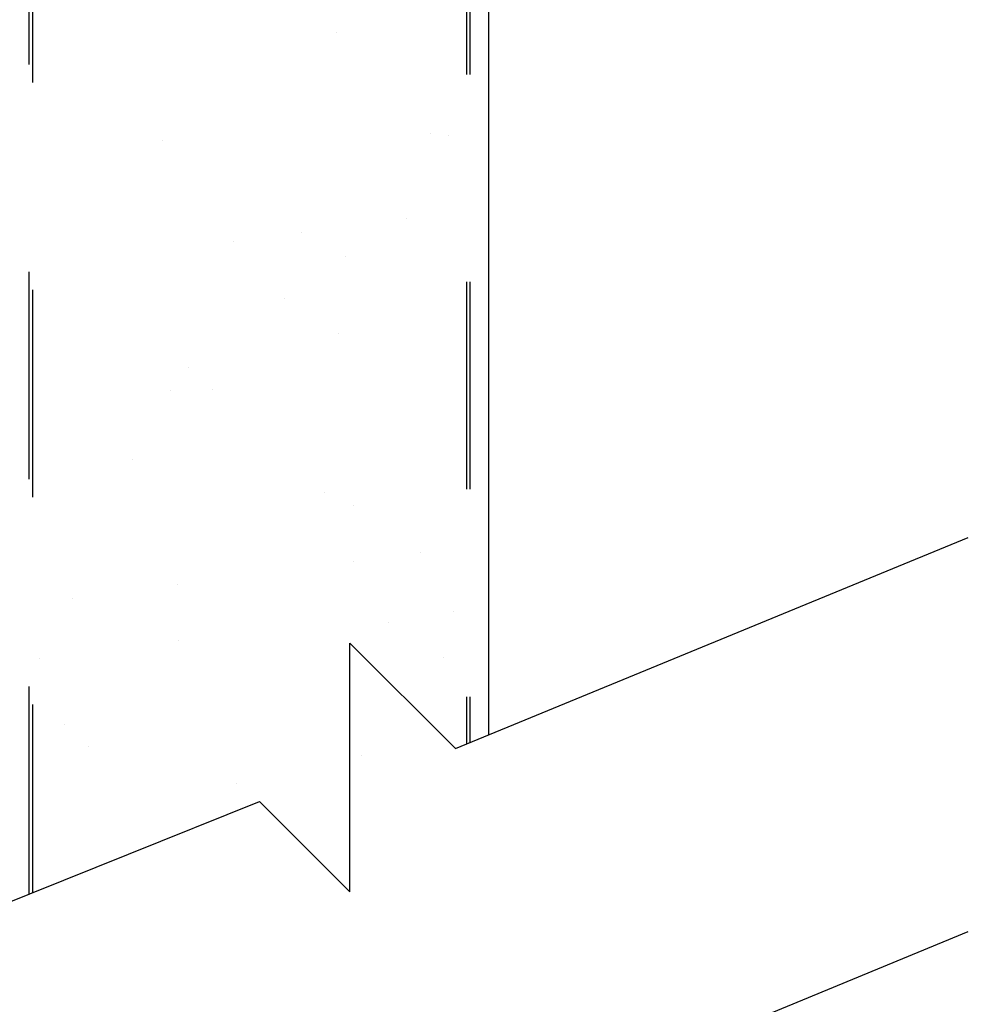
# Model space of a CAD drawing. Header units: inches. Extents: x 168.8 to 189.1, y 234.4 to 247.7.
# Tile 17 of 24: x 174.771 to 175.228, y 244.252 to 244.727. Entities that reach past the tile are written whole.
import ezdxf
from ezdxf import colors
from ezdxf.entities.mleader import LeaderData, LeaderLine
from ezdxf.math import Vec2, Vec3

# ---------------------------------------------------------------- set-up
doc = ezdxf.new("R2010")
doc.units = ezdxf.units.IN
doc.header["$LTSCALE"] = 0.25
doc.header["$MEASUREMENT"] = 0
doc.linetypes.add('HIDDEN', pattern=[0.375, 0.25, -0.125])
doc.layers.add('515', color=7, linetype='Continuous')
doc.layers.add('ANNOTATIONS', color=1, linetype='Continuous')
doc.styles.add('ARIAL', font='arial.ttf', dxfattribs={"height": 0.09375})

msp = doc.modelspace()

# ---------------------------------------------------------------- linework, layer by layer
at = {"layer": '515', "linetype": 'HIDDEN', "ltscale": 0.125}
for p, q in [((174.98634, 245.4007), (174.98634, 244.37788)), ((174.9879, 245.4007), (174.9879, 244.37853)), ((174.7754, 244.30558), (174.7754, 245.39688)), ((174.77696, 245.39688), (174.77696, 244.3062))]:
    msp.add_line(p, q, dxfattribs=at)
at = {"layer": '515', "linetype": 'Continuous'}
msp.add_line((174.99712, 244.38232), (174.99712, 245.4007), dxfattribs=at)
at = {"layer": '515'}
for p, q in [((174.92344, 244.72105), (174.92344, 244.72105)), ((174.83974, 244.66889), (174.83974, 244.66889)), ((174.96913, 244.67206), (174.96913, 244.67206)), ((174.97781, 244.67122), (174.97781, 244.67122)), ((174.95749, 244.63118), (174.95749, 244.63118)), ((174.90668, 244.62449), (174.90668, 244.62449)), ((174.87414, 244.62021), (174.87414, 244.62021)), ((174.92797, 244.61314), (174.92797, 244.61314)), ((174.89837, 244.59279), (174.89837, 244.59279)), ((174.92473, 244.576), (174.92473, 244.576)), ((174.85213, 244.55937), (174.85213, 244.55937)), ((174.84368, 244.54846), (174.84368, 244.54846)), ((174.86365, 244.54881), (174.86365, 244.54881)), ((174.82498, 244.5152), (174.82498, 244.5152)), ((174.91803, 244.49898), (174.91803, 244.49898)), ((174.93191, 244.49272), (174.93191, 244.49272)), ((174.98103, 244.3757), (175.22843, 244.4775)), ((174.9643, 244.47025), (174.9643, 244.47025)), ((174.93177, 244.46597), (174.93177, 244.46597)), ((174.84688, 244.4548), (174.84688, 244.4548)), ((174.79607, 244.44811), (174.79607, 244.44811)), ((174.98024, 244.44198), (174.98024, 244.44198)), ((174.94885, 244.43628), (174.94885, 244.43628)), ((174.84761, 244.42803), (174.84761, 244.42803)), ((174.93009, 244.4266), (174.98103, 244.3757)), ((174.93009, 244.30662), (174.93009, 244.4266)), ((174.78057, 244.41914), (174.78057, 244.41914)), ((174.97521, 244.41949), (174.97521, 244.41949)), ((174.79235, 244.38713), (174.79235, 244.38713)), ((174.80387, 244.37657), (174.80387, 244.37657)), ((174.93585, 244.37229), (174.93585, 244.37229)), ((174.87545, 244.35869), (174.87545, 244.35869)), ((174.68269, 244.26828), (174.88643, 244.35025)), ((174.88643, 244.35025), (174.93009, 244.30662)), ((174.98103, 244.18564), (175.22843, 244.28744))]:
    msp.add_line(p, q, dxfattribs=at)

# ---------------------------------------------------------------- leaders
at = {"layer": 'ANNOTATIONS'}
ml = msp.add_multileader_mtext('Standard', dxfattribs=at)
ml.set_content(' GALVANIZED,\\PADJUSTABLE\\PTOP BRACKET', color=256, style='ARIAL')
ml.set_leader_properties()
ml.build(insert=Vec2(0, 0))
ml.multileader.update_dxf_attribs({"dogleg_length": 0.36, "arrow_head_size": 0.09375})
ctx = ml.context
ctx.base_point, ctx.char_height, ctx.arrow_head_size, ctx.landing_gap_size, ctx.plane_origin = Vec3(172.60162, 244.56781), 0.09375, 0.09375, 0.09, Vec3(171.88047, 244.86153)
ctx.text_align_type = 2
notes = []
notes.append((ctx, [(1, (1, 1, 0), (173.79809, 244.56781), (-1, 0), 0.09796, [(0, [(175.03558, 244.87324)], 0, [])])]))
ctx.mtext.insert, ctx.mtext.width, ctx.mtext.alignment, ctx.mtext.flow_direction = Vec3(173.61013, 244.61549), 1.7447527, 3, 5
for ctx, leaders in notes:
    for number, flags, end, landing, length, lines in leaders:
        leader = LeaderData()
        leader.index, (leader.has_last_leader_line, leader.has_dogleg_vector, leader.attachment_direction) = number, flags
        leader.last_leader_point, leader.dogleg_vector, leader.dogleg_length = Vec3(end), Vec3(landing), length
        for number, points, colour, breaks in lines:
            line = LeaderLine()
            line.index, line.vertices, line.color, line.breaks = number, Vec3.list(points), colors.encode_raw_color(colour), breaks
            leader.lines.append(line)
        ctx.leaders.append(leader)

doc.saveas('drawing.dxf')
